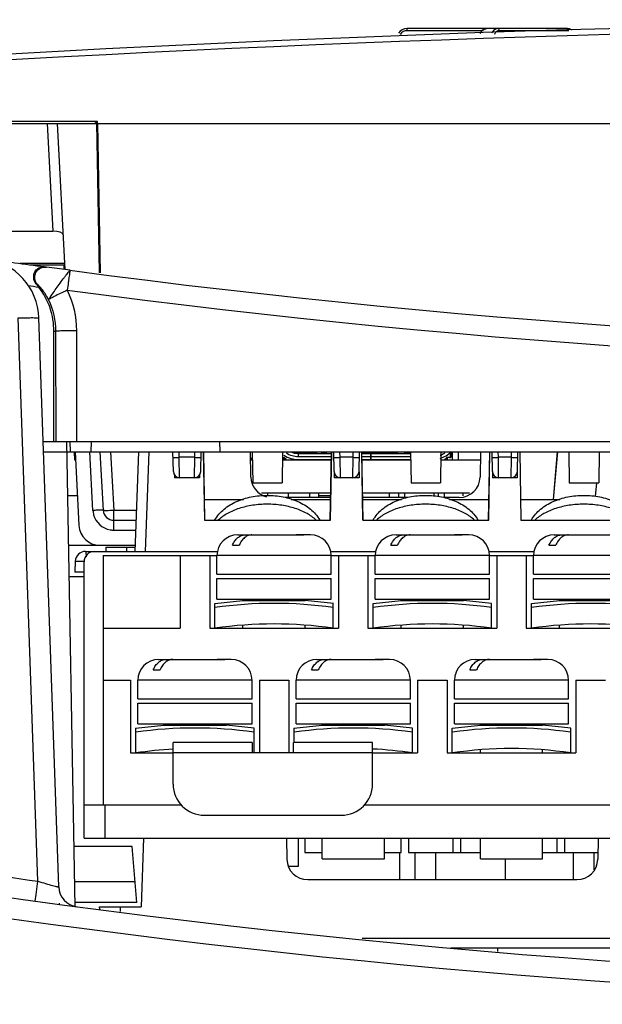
# Model space of a CAD drawing. Header units: millimetres. Extents: x 0 to 1500, y 0 to 1200.
# Tile 6 of 36: x 485 to 513, y 172 to 219. Entities that reach past the tile are written whole.
import ezdxf

# ---------------------------------------------------------------- set-up
doc = ezdxf.new("R2010")
doc.units = ezdxf.units.MM
doc.header["$LTSCALE"] = 82.5
doc.layers.add('00_COMPONENTS', color=7, linetype='CONTINUOUS')

msp = doc.modelspace()

# ---------------------------------------------------------------- linework, layer by layer
at = {"layer": '00_COMPONENTS', "color": 9, "linetype": 'CONTINUOUS'}
for p, q in [((503.925, 218.474), (503.925, 218.573)), ((507.531, 218.474), (503.925, 218.474)), ((511.719, 218.474), (508.366, 218.474)), ((486.597, 214.003), (486.869, 208.818)), ((487.449, 207.27), (485.307, 207.27)), ((486.117, 206.273), (486.079, 206.276)), ((486.152, 177.528), (485.205, 204.644)), ((487.008, 203.995), (486.924, 203.995)), ((487.008, 203.995), (487.018, 198.703)), ((488.007, 204.03), (488.017, 198.703)), ((488.805, 195.376), (488.657, 198.199)), ((489.655, 198.203), (489.803, 195.376)), ((491.491, 198.203), (491.324, 193.403)), ((492.962, 197.935), (492.957, 198.203)), ((493.707, 197.935), (493.711, 198.203)), ((498.774, 198.138), (498.774, 198.188)), ((498.958, 198.123), (498.958, 198.138)), ((499.021, 198.138), (499.021, 198.123)), ((499.149, 198.123), (499.149, 198.138)), ((499.281, 198.148), (499.568, 198.148)), ((500.702, 197.935), (500.697, 198.203)), ((501.327, 197.935), (501.331, 198.203)), ((503.024, 198.138), (503.024, 198.123)), ((508.322, 197.935), (508.317, 198.203)), ((508.947, 197.935), (508.951, 198.203)), ((493.707, 197.935), (492.962, 197.935)), ((492.974, 196.953), (492.962, 197.935)), ((493.695, 196.953), (493.707, 197.935)), ((498.704, 197.973), (498.704, 198.123)), ((501.327, 197.935), (500.702, 197.935)), ((500.714, 196.953), (500.702, 197.935)), ((501.315, 196.953), (501.327, 197.935)), ((508.947, 197.935), (508.322, 197.935)), ((508.334, 196.953), (508.322, 197.935)), ((508.935, 196.953), (508.947, 197.935)), ((513.04, 196.712), (512.981, 196.042)), ((489.803, 194.429), (489.803, 195.376)), ((490.893, 195.376), (489.803, 195.376)), ((489.803, 194.429), (490.86, 194.429)), ((490.424, 193.603), (490.424, 193.403)), ((500.274, 193.203), (494.774, 193.203)), ((507.894, 193.203), (502.394, 193.203)), ((515.514, 193.203), (510.014, 193.203)), ((496.464, 187.203), (490.964, 187.203)), ((504.084, 187.203), (498.584, 187.203)), ((511.704, 187.203), (506.204, 187.203)), ((496.464, 183.703), (492.664, 183.703)), ((502.264, 183.703), (498.464, 183.703)), ((489.374, 181.203), (489.374, 179.603)), ((508.65, 178.603), (508.651, 177.603)), ((486.064, 176.892), (486.152, 177.528)), ((486.02, 176.572), (486.064, 176.892)), ((490.135, 176.067), (490.123, 176.303)), ((581.046, 174.776), (501.77, 174.776)), ((508.284, 174.302), (508.284, 174.145))]:
    msp.add_line(p, q, dxfattribs=at)
at = {"layer": '00_COMPONENTS', "color": 7, "linetype": 'CONTINUOUS'}
for p, q in [((511.649, 218.573), (503.925, 218.573)), ((483.277, 214.003), (488.976, 214.003)), ((489.027, 214.107), (483.526, 214.107)), ((487.465, 206.97), (487.096, 214.003)), ((488.924, 214.003), (488.924, 214.055)), ((488.924, 214.055), (488.976, 214.055)), ((489.027, 214.107), (488.976, 214.055)), ((488.976, 214.055), (489.104, 206.82)), ((489.029, 214.003), (489.027, 214.107)), ((489.029, 214.003), (489.148, 206.816)), ((489.029, 214.003), (565.924, 214.003)), ((479.424, 208.818), (486.869, 208.818)), ((485.779, 207.203), (487.406, 207.203)), ((487.406, 207.202), (487.41, 206.977)), ((486.565, 207.091), (486.449, 207.107)), ((487.699, 206.938), (486.565, 207.091)), ((487.156, 177.258), (486.199, 204.644)), ((486.924, 198.703), (486.924, 203.995)), ((486.407, 198.703), (608.907, 198.703)), ((487.945, 176.3), (487.554, 198.703)), ((487.724, 198.203), (487.711, 198.703)), ((488.724, 198.203), (488.737, 198.703)), ((494.924, 198.203), (494.911, 198.703)), ((486.424, 198.203), (608.924, 198.203)), ((487.924, 197.803), (487.917, 198.203)), ((487.945, 198.203), (488.131, 194.65)), ((489.304, 195.376), (489.156, 198.203)), ((490.992, 198.203), (490.824, 193.403)), ((492.674, 197.247), (492.657, 198.203)), ((493.995, 197.247), (494.011, 198.203)), ((494.112, 198.203), (494.169, 194.903)), ((494.124, 198.203), (494.182, 194.903)), ((496.407, 196.985), (496.386, 198.203)), ((496.472, 198.203), (496.498, 196.703)), ((497.937, 198.203), (497.911, 196.703)), ((498.774, 198.188), (499.324, 198.188)), ((498.774, 198.123), (498.774, 198.138)), ((498.774, 198.138), (499.273, 198.138)), ((498.924, 198.138), (498.924, 198.123)), ((499.316, 198.171), (499.324, 198.188)), ((499.324, 198.173), (499.524, 198.173)), ((499.482, 198.203), (499.46, 198.173)), ((499.805, 198.138), (500.043, 198.138)), ((499.967, 198.173), (499.881, 198.173)), ((500.227, 194.903), (500.284, 198.203)), ((500.239, 194.903), (500.297, 198.203)), ((500.414, 197.247), (500.397, 198.203)), ((501.615, 197.247), (501.631, 198.203)), ((501.732, 198.203), (501.789, 194.903)), ((501.802, 194.903), (501.744, 198.203)), ((503.324, 198.188), (501.744, 198.188)), ((501.745, 198.138), (503.435, 198.138)), ((502.168, 198.138), (502.205, 198.124)), ((503.049, 198.133), (503.041, 198.136)), ((503.049, 198.123), (503.049, 198.138)), ((503.199, 198.138), (503.199, 198.123)), ((503.299, 198.138), (503.324, 198.188)), ((503.482, 198.203), (503.424, 198.123)), ((503.805, 198.138), (504.043, 198.138)), ((503.967, 198.173), (503.881, 198.173)), ((504.092, 198.203), (504.118, 196.703)), ((505.557, 198.203), (505.531, 196.703)), ((506.024, 197.936), (506.024, 198.185)), ((506.074, 198.023), (506.074, 198.203)), ((506.094, 198.203), (506.094, 197.803)), ((506.394, 198.203), (506.394, 197.803)), ((507.463, 198.203), (507.441, 196.985)), ((507.847, 194.903), (507.904, 198.203)), ((507.859, 194.903), (507.917, 198.203)), ((508.034, 197.247), (508.017, 198.203)), ((509.235, 197.247), (509.251, 198.203)), ((509.352, 198.203), (509.409, 194.903)), ((509.422, 194.903), (509.364, 198.203)), ((510.971, 195.903), (511.172, 198.203)), ((510.976, 195.903), (511.186, 198.203)), ((511.712, 198.203), (511.738, 196.703)), ((513.177, 198.203), (513.151, 196.703)), ((487.966, 197.803), (487.924, 197.803)), ((496.479, 197.803), (496.393, 197.803)), ((496.424, 197.803), (496.424, 197.903)), ((500.277, 197.803), (497.93, 197.803)), ((497.932, 197.923), (498.01, 197.923)), ((497.974, 197.873), (497.974, 197.923)), ((497.974, 197.873), (497.982, 197.803)), ((498.064, 197.843), (497.984, 197.923)), ((498.064, 197.843), (498.064, 197.803)), ((498.099, 197.843), (498.064, 197.843)), ((498.099, 197.803), (498.099, 197.843)), ((498.584, 197.838), (498.584, 197.803)), ((498.704, 198.123), (500.283, 198.123)), ((498.704, 197.973), (500.28, 197.973)), ((498.704, 197.823), (500.278, 197.823)), ((498.959, 197.803), (498.959, 197.823)), ((499.139, 197.823), (499.139, 197.803)), ((499.209, 197.803), (499.209, 197.823)), ((499.389, 197.823), (499.389, 197.803)), ((499.459, 197.803), (499.459, 197.823)), ((499.639, 197.823), (499.639, 197.803)), ((499.709, 197.803), (499.709, 197.823)), ((499.794, 198.123), (499.8, 198.131)), ((499.889, 197.823), (499.889, 197.803)), ((499.959, 197.803), (499.959, 197.823)), ((500.048, 198.131), (500.055, 198.123)), ((500.139, 197.823), (500.139, 197.803)), ((500.209, 197.803), (500.209, 197.823)), ((501.746, 198.123), (504.093, 198.123)), ((501.748, 197.973), (502.184, 197.973)), ((501.751, 197.823), (504.098, 197.823)), ((504.099, 197.803), (501.751, 197.803)), ((501.889, 197.823), (501.889, 197.803)), ((501.959, 197.803), (501.959, 197.823)), ((502.139, 197.823), (502.139, 197.803)), ((502.184, 197.823), (502.184, 198.123)), ((502.204, 197.823), (502.204, 198.123)), ((502.204, 197.973), (504.096, 197.973)), ((502.209, 197.803), (502.209, 197.823)), ((502.389, 197.823), (502.389, 197.803)), ((502.459, 197.803), (502.459, 197.823)), ((502.639, 197.823), (502.639, 197.803)), ((502.709, 197.803), (502.709, 197.823)), ((502.889, 197.823), (502.889, 197.803)), ((502.959, 197.803), (502.959, 197.823)), ((503.139, 197.823), (503.139, 197.803)), ((503.209, 197.803), (503.209, 197.823)), ((503.389, 197.823), (503.389, 197.803)), ((503.459, 197.803), (503.459, 197.823)), ((503.639, 197.823), (503.639, 197.803)), ((503.709, 197.803), (503.709, 197.823)), ((503.794, 198.123), (503.8, 198.131)), ((503.889, 197.823), (503.889, 197.803)), ((503.959, 197.803), (503.959, 197.823)), ((504.048, 198.131), (504.055, 198.123)), ((507.456, 197.803), (505.55, 197.803)), ((505.749, 197.843), (505.749, 197.803)), ((505.749, 197.843), (505.784, 197.843)), ((505.784, 197.843), (505.864, 197.923)), ((505.784, 197.843), (505.784, 197.803)), ((505.974, 197.923), (505.838, 197.923)), ((505.866, 197.803), (505.874, 197.873)), ((505.874, 197.873), (505.874, 197.923)), ((500.414, 197.236), (500.414, 196.953)), ((501.614, 197.234), (501.614, 196.953)), ((508.034, 197.236), (508.034, 196.953)), ((509.234, 197.234), (509.234, 196.953)), ((492.734, 197.068), (492.734, 196.953)), ((493.934, 196.953), (492.734, 196.953)), ((493.934, 197.068), (493.934, 196.953)), ((501.614, 196.953), (500.414, 196.953)), ((509.234, 196.953), (508.034, 196.953)), ((496.498, 196.703), (497.911, 196.703)), ((504.118, 196.703), (505.531, 196.703)), ((511.738, 196.703), (513.151, 196.703)), ((487.6, 196.103), (488.055, 196.103)), ((494.164, 195.903), (496.044, 195.903)), ((500.249, 196.203), (496.918, 196.203)), ((497.224, 196.102), (497.224, 196.203)), ((500.246, 196.003), (498.072, 196.003)), ((498.224, 196.003), (498.224, 196.203)), ((498.345, 195.903), (500.244, 195.903)), ((499.224, 196.203), (499.224, 196.003)), ((499.674, 196.003), (499.674, 196.203)), ((499.674, 196.103), (500.248, 196.103)), ((506.931, 196.203), (501.779, 196.203)), ((503.943, 196.003), (501.783, 196.003)), ((501.784, 195.903), (503.664, 195.903)), ((503.074, 196.003), (503.074, 196.203)), ((503.524, 196.003), (503.524, 196.203)), ((503.824, 196.003), (503.824, 196.203)), ((505.224, 196.057), (505.224, 196.203)), ((505.424, 196.203), (505.424, 196.035)), ((506.442, 196.003), (505.692, 196.003)), ((505.724, 196.003), (505.724, 196.203)), ((505.965, 195.903), (507.864, 195.903)), ((506.624, 196.077), (506.624, 196.203)), ((509.404, 195.903), (511.284, 195.903)), ((489.803, 194.903), (490.877, 194.903)), ((494.169, 194.903), (500.239, 194.903)), ((501.789, 194.903), (507.859, 194.903)), ((509.409, 194.903), (515.479, 194.903)), ((495.774, 194.203), (498.914, 194.203)), ((498.634, 194.2), (498.588, 194.203)), ((498.914, 194.203), (498.96, 194.2)), ((499.274, 194.203), (498.96, 194.203)), ((503.394, 194.203), (506.534, 194.203)), ((506.254, 194.2), (506.208, 194.203)), ((506.534, 194.203), (506.58, 194.2)), ((506.894, 194.203), (506.58, 194.203)), ((511.014, 194.203), (514.154, 194.203)), ((487.641, 193.703), (490.842, 193.703)), ((488.451, 193.403), (494.814, 193.403)), ((489.424, 193.603), (489.424, 193.403)), ((489.424, 193.603), (490.831, 193.603)), ((495.519, 193.703), (495.844, 193.703)), ((500.235, 193.403), (502.434, 193.403)), ((503.139, 193.703), (503.464, 193.703)), ((507.855, 193.403), (510.054, 193.403)), ((510.759, 193.703), (511.084, 193.703)), ((487.952, 192.929), (487.924, 192.403)), ((489.294, 193.203), (489.294, 181.203)), ((489.294, 193.203), (494.774, 193.203)), ((493.004, 193.203), (493.004, 189.703)), ((494.424, 193.203), (494.424, 189.703)), ((494.774, 192.303), (494.774, 193.203)), ((500.274, 192.303), (500.274, 193.203)), ((500.274, 193.203), (502.394, 193.203)), ((500.624, 193.203), (500.624, 189.703)), ((502.044, 193.203), (502.044, 189.703)), ((502.394, 192.303), (502.394, 193.203)), ((507.894, 192.303), (507.894, 193.203)), ((507.894, 193.203), (510.014, 193.203)), ((508.244, 193.203), (508.244, 189.703)), ((509.664, 193.203), (509.664, 189.703)), ((510.014, 192.303), (510.014, 193.203)), ((488.374, 179.603), (488.374, 192.903)), ((487.668, 192.203), (488.374, 192.203)), ((488.374, 192.403), (487.924, 192.403)), ((494.774, 192.303), (500.274, 192.303)), ((494.774, 191.103), (494.774, 192.103)), ((494.774, 192.103), (500.274, 192.103)), ((500.274, 191.103), (500.274, 192.103)), ((502.394, 192.303), (507.894, 192.303)), ((502.394, 191.103), (502.394, 192.103)), ((502.394, 192.103), (507.894, 192.103)), ((507.894, 191.103), (507.894, 192.103)), ((510.014, 192.303), (515.514, 192.303)), ((510.014, 191.103), (510.014, 192.103)), ((510.014, 192.103), (515.514, 192.103)), ((494.67, 190.903), (496.024, 191.048)), ((494.774, 191.103), (500.274, 191.103)), ((496.024, 191.048), (496.024, 191.103)), ((496.024, 191.048), (499.024, 191.048)), ((499.024, 191.048), (499.024, 191.103)), ((500.378, 190.903), (499.024, 191.048)), ((502.29, 190.903), (503.644, 191.048)), ((502.394, 191.103), (507.894, 191.103)), ((503.644, 191.048), (503.644, 191.103)), ((503.644, 191.048), (506.644, 191.048)), ((506.644, 191.048), (506.644, 191.103)), ((507.998, 190.903), (506.644, 191.048)), ((509.91, 190.903), (511.264, 191.048)), ((510.014, 191.103), (515.514, 191.103)), ((511.264, 191.048), (511.264, 191.103)), ((511.264, 191.048), (514.264, 191.048)), ((494.674, 189.703), (494.674, 190.904)), ((500.374, 189.703), (500.374, 190.904)), ((502.294, 189.703), (502.294, 190.904)), ((507.994, 189.703), (507.994, 190.904)), ((509.914, 189.703), (509.914, 190.904)), ((489.294, 189.703), (493.004, 189.703)), ((494.424, 189.703), (500.624, 189.703)), ((496.024, 189.703), (496.024, 189.854)), ((499.024, 189.703), (499.024, 189.854)), ((502.044, 189.703), (508.244, 189.703)), ((503.644, 189.703), (503.644, 189.854)), ((506.644, 189.703), (506.644, 189.854)), ((509.664, 189.703), (515.864, 189.703)), ((511.264, 189.703), (511.264, 189.854)), ((491.964, 188.203), (495.104, 188.203)), ((494.824, 188.2), (494.778, 188.203)), ((495.104, 188.203), (495.15, 188.2)), ((495.464, 188.203), (495.15, 188.203)), ((499.584, 188.203), (502.724, 188.203)), ((502.444, 188.2), (502.398, 188.203)), ((502.724, 188.203), (502.77, 188.2)), ((503.084, 188.203), (502.77, 188.203)), ((507.204, 188.203), (510.344, 188.203)), ((510.064, 188.2), (510.018, 188.203)), ((510.344, 188.203), (510.39, 188.2)), ((510.704, 188.203), (510.39, 188.203)), ((491.709, 187.703), (492.034, 187.703)), ((499.329, 187.703), (499.654, 187.703)), ((506.949, 187.703), (507.274, 187.703)), ((489.294, 187.203), (490.614, 187.203)), ((490.614, 187.203), (490.614, 183.703)), ((490.964, 186.303), (490.964, 187.203)), ((496.464, 186.303), (496.464, 187.203)), ((496.814, 187.203), (496.814, 183.703)), ((496.814, 187.203), (498.234, 187.203)), ((498.234, 187.203), (498.234, 183.703)), ((498.584, 186.303), (498.584, 187.203)), ((504.084, 186.303), (504.084, 187.203)), ((504.434, 187.203), (504.434, 183.703)), ((504.434, 187.203), (505.854, 187.203)), ((505.854, 187.203), (505.854, 183.703)), ((506.204, 186.303), (506.204, 187.203)), ((511.704, 186.303), (511.704, 187.203)), ((512.054, 187.203), (512.054, 183.703)), ((512.054, 187.203), (513.474, 187.203)), ((490.964, 186.303), (496.464, 186.303)), ((498.584, 186.303), (504.084, 186.303)), ((506.204, 186.303), (511.704, 186.303)), ((490.964, 185.103), (490.964, 186.103)), ((490.964, 186.103), (496.464, 186.103)), ((496.464, 185.103), (496.464, 186.103)), ((498.584, 185.103), (498.584, 186.103)), ((498.584, 186.103), (504.084, 186.103)), ((504.084, 185.103), (504.084, 186.103)), ((506.204, 185.103), (506.204, 186.103)), ((506.204, 186.103), (511.704, 186.103)), ((511.704, 185.103), (511.704, 186.103)), ((490.86, 184.903), (492.214, 185.048)), ((490.864, 183.703), (490.864, 184.904)), ((490.964, 185.103), (496.464, 185.103)), ((492.214, 185.048), (492.214, 185.103)), ((492.214, 185.048), (495.214, 185.048)), ((495.214, 185.048), (495.214, 185.103)), ((496.568, 184.903), (495.214, 185.048)), ((496.564, 183.703), (496.564, 184.904)), ((498.48, 184.903), (499.834, 185.048)), ((498.484, 184.203), (498.484, 184.904)), ((498.584, 185.103), (504.084, 185.103)), ((499.834, 185.048), (499.834, 185.103)), ((499.834, 185.048), (502.834, 185.048)), ((502.834, 185.048), (502.834, 185.103)), ((504.188, 184.903), (502.834, 185.048)), ((504.184, 183.703), (504.184, 184.904)), ((506.1, 184.903), (507.454, 185.048)), ((506.104, 183.703), (506.104, 184.904)), ((506.204, 185.103), (511.704, 185.103)), ((507.454, 185.048), (507.454, 185.103)), ((507.454, 185.048), (510.454, 185.048)), ((510.454, 185.048), (510.454, 185.103)), ((511.808, 184.903), (510.454, 185.048)), ((511.804, 183.703), (511.804, 184.904)), ((492.664, 182.203), (492.664, 184.203)), ((496.464, 184.203), (492.664, 184.203)), ((496.464, 184.203), (496.464, 183.703)), ((498.464, 183.703), (498.464, 184.203)), ((502.264, 184.203), (498.464, 184.203)), ((502.264, 182.203), (502.264, 184.203)), ((490.614, 183.703), (492.664, 183.703)), ((491.114, 183.703), (491.114, 183.738)), ((498.464, 183.703), (496.464, 183.703)), ((502.264, 183.703), (504.434, 183.703)), ((503.814, 183.753), (503.814, 183.703)), ((504.064, 183.719), (504.064, 183.703)), ((505.854, 183.703), (512.054, 183.703)), ((507.454, 183.703), (507.454, 183.854)), ((510.454, 183.703), (510.454, 183.854)), ((488.374, 181.203), (493.063, 181.203)), ((501.865, 181.203), (569.263, 181.203)), ((494.164, 180.703), (500.764, 180.703)), ((490.688, 179.203), (487.895, 179.203)), ((488.374, 179.603), (582.874, 179.603)), ((490.924, 176.503), (490.688, 179.203)), ((491.24, 179.603), (491.124, 176.303)), ((498.124, 179.603), (498.142, 178.585)), ((498.699, 178.253), (498.699, 179.603)), ((498.999, 179.603), (498.999, 178.903)), ((499.834, 178.603), (499.834, 179.603)), ((502.834, 178.603), (502.834, 179.603)), ((503.649, 178.903), (503.649, 179.603)), ((503.999, 179.603), (503.999, 178.903)), ((506.149, 178.903), (506.149, 179.603)), ((506.499, 179.603), (506.499, 178.903)), ((507.454, 178.603), (507.454, 179.603)), ((510.454, 178.603), (510.454, 179.603)), ((511.149, 178.903), (511.149, 179.603)), ((511.499, 179.603), (511.499, 178.903)), ((513.124, 179.603), (513.107, 178.585)), ((498.999, 178.903), (499.834, 178.903)), ((502.834, 178.903), (503.649, 178.903)), ((503.574, 177.603), (503.574, 178.903)), ((503.999, 178.903), (507.454, 178.903)), ((504.314, 177.603), (504.314, 178.903)), ((505.314, 177.603), (505.314, 178.903)), ((510.454, 178.903), (513.112, 178.903)), ((511.934, 177.603), (511.934, 178.903)), ((512.934, 178.079), (512.934, 178.903)), ((498.255, 178.253), (498.699, 178.253)), ((499.834, 178.603), (502.834, 178.603)), ((507.454, 178.603), (510.454, 178.603)), ((490.837, 177.499), (487.924, 177.499)), ((499.142, 177.603), (512.107, 177.603)), ((487.183, 176.468), (487.185, 176.414)), ((490.924, 176.503), (487.942, 176.503)), ((489.131, 176.179), (489.124, 176.303)), ((489.124, 176.303), (491.124, 176.303)), ((581.545, 174.303), (506.04, 174.303))]:
    msp.add_line(p, q, dxfattribs=at)
for points in [[(507.756, 218.573), (507.544, 218.491), (507.428, 218.338)], [(511.76, 218.55), (511.75, 218.555), (511.649, 218.573)], [(511.843, 218.505), (511.841, 218.506), (511.78, 218.539)]]:
    msp.add_lwpolyline(points, dxfattribs=at)
for centre, radius, start, end in [((543.924, -838.247), 1057.25, 86.498293, 93.501707), ((503.925, 218.073), 0.5, 90, 146.3726), ((543.924, 628.203), 425, 262.39773, 278.5987), ((543.924, 628.203), 425, 261.84346, 262.22771), ((483.201, 204.539), 3, 2, 81.8368), ((486.395, 206.71), 0.401, 82.2987, 98.5015), ((483.637, 204.158), 3.232, 37.6358, 40.9249), ((483.424, 203.995), 3.5, 0, 37.6313), ((498.704, 199.073), 1.1, 236.5758, 270), ((498.704, 199.073), 0.95, 246.6603, 270), ((498.774, 199.138), 1, 253.3678, 270), ((498.774, 199.138), 0.95, 264.6154, 270), ((499.238, 198.173), 0.05, 270, 330), ((499.324, 198.123), 0.05, 90, 150), ((499.524, 198.123), 0.05, 30, 90), ((499.611, 198.173), 0.05, 210, 270), ((499.881, 198.073), 0.1, 90, 144.2266), ((499.967, 198.073), 0.1, 35.7734, 90), ((503.881, 198.073), 0.1, 90, 144.2266), ((503.967, 198.073), 0.1, 35.7734, 90), ((505.144, 199.073), 1.25, 287.1507, 316.233), ((505.144, 199.073), 1.1, 289.842, 303.4241), ((498.704, 199.073), 1.25, 235.631, 270), ((505.974, 198.023), 0.1, 270, 360), ((492.974, 197.253), 0.3, 181, 270), ((493.695, 197.253), 0.3, 270, 359), ((500.714, 197.253), 0.3, 181, 270), ((501.315, 197.253), 0.3, 270, 359), ((508.334, 197.253), 0.3, 181, 270), ((508.935, 197.253), 0.3, 270, 359), ((497.407, 197.003), 1, 181, 256.037), ((506.442, 197.003), 1, 270, 359), ((489.803, 195.403), 0.5, 183, 270), ((489.13, 194.703), 1, 183, 270), ((495.774, 193.203), 1, 90, 180), ((498.797, 180.192), 14.01, 89.3349, 90.6651), ((499.274, 193.203), 1, 0, 90), ((503.394, 193.203), 1, 90, 180), ((506.417, 180.192), 14.01, 89.3349, 90.6651), ((506.894, 193.203), 1, 0, 90), ((511.014, 193.203), 1, 90, 180), ((488.451, 192.903), 0.5, 90, 177), ((488.874, 192.903), 0.5, 90, 180), ((497.524, 170.596), 20.307, 81.9322, 98.0678), ((505.144, 170.596), 20.307, 81.9322, 98.0678), ((512.764, 170.596), 20.307, 81.9322, 98.0678), ((497.524, 170.596), 19.318, 81.516, 98.484), ((505.144, 170.596), 19.318, 81.516, 98.484), ((512.764, 170.596), 19.318, 81.516, 98.484), ((491.964, 187.203), 1, 90, 180), ((494.987, 174.192), 14.01, 89.3349, 90.6651), ((495.464, 187.203), 1, 0, 90), ((499.584, 187.203), 1, 90, 180), ((502.607, 174.192), 14.01, 89.3349, 90.6651), ((503.084, 187.203), 1, 0, 90), ((507.204, 187.203), 1, 90, 180), ((510.227, 174.192), 14.01, 89.3349, 90.6651), ((510.704, 187.203), 1, 0, 90), ((493.714, 164.596), 20.307, 81.9322, 98.0678), ((501.334, 164.596), 20.307, 81.9322, 98.0678), ((508.954, 164.596), 20.307, 81.9322, 98.0678), ((508.954, 164.596), 19.318, 81.516, 98.484), ((493.714, 164.596), 19.318, 93.0775, 98.484), ((501.334, 164.596), 19.318, 81.516, 87.2304), ((494.164, 182.203), 1.5, 180, 270), ((500.764, 182.203), 1.5, 270, 360), ((499.142, 178.603), 1, 181, 270), ((512.107, 178.603), 1, 270, 359), ((543.974, 597.603), 425, 261.26892, 278.63373), ((488.155, 177.293), 1, 182, 262.4351)]:
    msp.add_arc(centre, radius, start, end, dxfattribs=at)
at = {"layer": '00_COMPONENTS', "color": 9, "linetype": 'CONTINUOUS'}
for centre, radius, start, end in [((543.924, -838.232), 1056.95, 86.498292, 93.501708), ((503.925, 218.074), 0.4, 89.9997, 146.3537), ((543.924, 628.241), 426.003, 262.39769, 278.59866), ((543.924, 628.203), 426, 262.14353, 262.21177), ((489.804, 195.43), 1.001, 183.0507, 194.9518), ((489.803, 195.428), 0.999, 194.8997, 260.1492), ((489.804, 195.428), 0.999, 260.0803, 269.9582), ((543.975, 597.646), 424.078, 261.26967, 262.16322), ((543.974, 597.603), 426, 261.26892, 277.46338)]:
    msp.add_arc(centre, radius, start, end, dxfattribs=at)
at = {"layer": '00_COMPONENTS', "color": 7, "linetype": 'CONTINUOUS'}
msp.add_ellipse((486.877, 208.639), major_axis=(0.501, -0.003), ratio=0.357054, start_param=0.021051, end_param=1.589109, dxfattribs=at)
at = {"layer": '00_COMPONENTS', "color": 9, "linetype": 'CONTINUOUS'}
for points, knots in [([(507.459, 218.349), (507.489, 218.412), (507.567, 218.522), (507.697, 218.573), (507.756, 218.573)], [0, 0, 0, 0, 0.539652, 1, 1, 1, 1]), ([(508.295, 218.573), (508.236, 218.573), (508.107, 218.522), (508.032, 218.412), (508.003, 218.349)], [0, 0, 0, 0, 0.460987, 1, 1, 1, 1]), ([(508.366, 218.474), (508.366, 218.499), (508.356, 218.544), (508.314, 218.573), (508.295, 218.573)], [0, 0, 0, 0, 0.559492, 1, 1, 1, 1]), ([(508.366, 218.474), (508.319, 218.474), (508.216, 218.434), (508.156, 218.346), (508.133, 218.296)], [0, 0, 0, 0, 0.461111, 1, 1, 1, 1]), ([(486.117, 206.273), (486.054, 206.349), (485.971, 206.543), (486.034, 206.851), (486.259, 207.07), (486.468, 207.104), (486.565, 207.091)], [0, 0, 0, 0, 0.250188, 0.500508, 0.750475, 1, 1, 1, 1]), ([(486.663, 205.521), (486.669, 205.528), (486.682, 205.554), (486.714, 205.602), (486.763, 205.674), (486.857, 205.806), (486.997, 206.005), (487.182, 206.259), (487.34, 206.474), (487.46, 206.635), (487.536, 206.737), (487.6, 206.817), (487.648, 206.883), (487.679, 206.913), (487.692, 206.939), (487.699, 206.938)], [0, 0, 0, 0, 0.015403, 0.04931, 0.099271, 0.163545, 0.326432, 0.514269, 0.699952, 0.783435, 0.856629, 0.916823, 0.961707, 0.989463, 1, 1, 1, 1]), ([(487.699, 206.938), (487.697, 206.938), (487.699, 206.928), (487.694, 206.919), (487.692, 206.894), (487.684, 206.848), (487.674, 206.768), (487.657, 206.652), (487.638, 206.509), (487.607, 206.283), (487.583, 206.105), (487.566, 205.982)], [0, 0, 0, 0, 0.004806, 0.019084, 0.0427, 0.075492, 0.167204, 0.290883, 0.441874, 0.61471, 1, 1, 1, 1]), ([(486.663, 205.521), (486.615, 205.623), (486.511, 205.806), (486.366, 206.01), (486.259, 206.139), (486.197, 206.209), (486.151, 206.248), (486.127, 206.272), (486.117, 206.273)], [0, 0, 0, 0, 0.360542, 0.67345, 0.800108, 0.900116, 0.968331, 1, 1, 1, 1]), ([(487.566, 205.982), (487.457, 205.921), (487.242, 205.831), (486.997, 205.707), (486.836, 205.621), (486.741, 205.575), (486.69, 205.537), (486.663, 205.521)], [0, 0, 0, 0, 0.369279, 0.687433, 0.812452, 0.908308, 1, 1, 1, 1]), ([(485.205, 204.644), (485.332, 204.648), (485.516, 204.654), (485.75, 204.657), (485.9, 204.659), (486.019, 204.657), (486.116, 204.658), (486.16, 204.649), (486.199, 204.651), (486.199, 204.644)], [0, 0, 0, 0, 0.382418, 0.555067, 0.706213, 0.830238, 0.922619, 0.979643, 1, 1, 1, 1]), ([(488.007, 204.03), (487.883, 204.03), (487.654, 204.028), (487.383, 204.022), (487.204, 204.014), (487.109, 204.01), (487.048, 204.002), (487.016, 204), (487.008, 203.995)], [0, 0, 0, 0, 0.370534, 0.688391, 0.812902, 0.908443, 0.971402, 1, 1, 1, 1]), ([(492.662, 197.935), (492.662, 197.935), (492.665, 197.935), (492.668, 197.934), (492.676, 197.934), (492.691, 197.933), (492.716, 197.933), (492.752, 197.933), (492.797, 197.933), (492.868, 197.934), (492.924, 197.934), (492.962, 197.935)], [0, 0, 0, 0, 0.005136, 0.019649, 0.043509, 0.076557, 0.169036, 0.293266, 0.444656, 0.617517, 1, 1, 1, 1]), ([(493.707, 197.935), (493.745, 197.934), (493.801, 197.934), (493.871, 197.933), (493.916, 197.933), (493.953, 197.933), (493.978, 197.933), (493.993, 197.934), (494, 197.934), (494.004, 197.935), (494.007, 197.935), (494.007, 197.935)], [0, 0, 0, 0, 0.382483, 0.555344, 0.706734, 0.830964, 0.923443, 0.956491, 0.980351, 0.994864, 1, 1, 1, 1]), ([(500.402, 197.935), (500.402, 197.935), (500.405, 197.935), (500.408, 197.934), (500.416, 197.934), (500.431, 197.933), (500.456, 197.933), (500.492, 197.933), (500.537, 197.933), (500.608, 197.934), (500.664, 197.934), (500.702, 197.935)], [0, 0, 0, 0, 0.005136, 0.019649, 0.043509, 0.076557, 0.169036, 0.293266, 0.444656, 0.617517, 1, 1, 1, 1]), ([(501.327, 197.935), (501.365, 197.934), (501.421, 197.934), (501.491, 197.933), (501.536, 197.933), (501.573, 197.933), (501.598, 197.933), (501.613, 197.934), (501.62, 197.934), (501.624, 197.935), (501.627, 197.935), (501.627, 197.935)], [0, 0, 0, 0, 0.382483, 0.555344, 0.706734, 0.830964, 0.923443, 0.956491, 0.980351, 0.994864, 1, 1, 1, 1]), ([(508.022, 197.935), (508.022, 197.935), (508.025, 197.935), (508.028, 197.934), (508.036, 197.934), (508.051, 197.933), (508.076, 197.933), (508.112, 197.933), (508.157, 197.933), (508.228, 197.934), (508.284, 197.934), (508.322, 197.935)], [0, 0, 0, 0, 0.005136, 0.019649, 0.043509, 0.076557, 0.169036, 0.293266, 0.444656, 0.617517, 1, 1, 1, 1]), ([(508.947, 197.935), (508.985, 197.934), (509.041, 197.934), (509.111, 197.933), (509.156, 197.933), (509.193, 197.933), (509.218, 197.933), (509.233, 197.934), (509.24, 197.934), (509.244, 197.935), (509.247, 197.935), (509.247, 197.935)], [0, 0, 0, 0, 0.382483, 0.555344, 0.706734, 0.830964, 0.923443, 0.956491, 0.980351, 0.994864, 1, 1, 1, 1]), ([(489.304, 195.376), (489.304, 195.38), (489.285, 195.382), (489.262, 195.386), (489.213, 195.387), (489.125, 195.388), (488.985, 195.385), (488.868, 195.38), (488.805, 195.376)], [0, 0, 0, 0, 0.021693, 0.079101, 0.171582, 0.295528, 0.618724, 1, 1, 1, 1]), ([(489.803, 195.376), (489.74, 195.373), (489.622, 195.368), (489.483, 195.365), (489.395, 195.366), (489.346, 195.367), (489.323, 195.371), (489.304, 195.373), (489.304, 195.376)], [0, 0, 0, 0, 0.381276, 0.704472, 0.828418, 0.920899, 0.978307, 1, 1, 1, 1]), ([(497.194, 195.676), (496.961, 195.676), (496.503, 195.643), (495.855, 195.496), (495.29, 195.26), (494.97, 195.037), (494.84, 194.913)], [0, 0, 0, 0, 0.277435, 0.542842, 0.785921, 1, 1, 1, 1]), ([(499.549, 194.913), (499.418, 195.037), (499.099, 195.26), (498.534, 195.496), (497.886, 195.643), (497.428, 195.676), (497.194, 195.676)], [0, 0, 0, 0, 0.214079, 0.457158, 0.722565, 1, 1, 1, 1]), ([(504.814, 195.676), (504.581, 195.676), (504.123, 195.643), (503.475, 195.496), (502.91, 195.26), (502.59, 195.037), (502.46, 194.913)], [0, 0, 0, 0, 0.277435, 0.542842, 0.785921, 1, 1, 1, 1]), ([(507.169, 194.913), (507.038, 195.037), (506.719, 195.26), (506.154, 195.496), (505.506, 195.643), (505.048, 195.676), (504.814, 195.676)], [0, 0, 0, 0, 0.214079, 0.457158, 0.722565, 1, 1, 1, 1]), ([(512.434, 195.676), (512.201, 195.676), (511.743, 195.643), (511.095, 195.496), (510.53, 195.26), (510.21, 195.037), (510.08, 194.913)], [0, 0, 0, 0, 0.277435, 0.542842, 0.785921, 1, 1, 1, 1]), ([(514.789, 194.913), (514.658, 195.037), (514.339, 195.26), (513.774, 195.496), (513.126, 195.643), (512.668, 195.676), (512.434, 195.676)], [0, 0, 0, 0, 0.214079, 0.457158, 0.722565, 1, 1, 1, 1]), ([(488.451, 193.403), (488.453, 193.403), (488.456, 193.395), (488.459, 193.383), (488.462, 193.361), (488.466, 193.318), (488.471, 193.246), (488.473, 193.184), (488.474, 193.149)], [0, 0, 0, 0, 0.021691, 0.074005, 0.158417, 0.273811, 0.58963, 1, 1, 1, 1]), ([(487.952, 192.929), (487.952, 192.932), (487.967, 192.934), (487.986, 192.937), (488.026, 192.939), (488.075, 192.941), (488.138, 192.941), (488.237, 192.939), (488.317, 192.936), (488.372, 192.934)], [0, 0, 0, 0, 0.021625, 0.077125, 0.166568, 0.2874, 0.436059, 0.607884, 1, 1, 1, 1]), ([(486.152, 177.528), (486.276, 177.49), (486.509, 177.421), (486.788, 177.34), (486.967, 177.295), (487.07, 177.267), (487.112, 177.265), (487.156, 177.251), (487.156, 177.258)], [0, 0, 0, 0, 0.376133, 0.701258, 0.828088, 0.92282, 0.980841, 1, 1, 1, 1])]:
    msp.add_open_spline(points, degree=3, knots=knots, dxfattribs=at)
at = {"layer": '00_COMPONENTS', "color": 7, "linetype": 'CONTINUOUS'}
for points, knots in [([(486.079, 206.276), (486.006, 206.359), (485.922, 206.564), (485.979, 206.853), (486.136, 207.04), (486.272, 207.096), (486.336, 207.106)], [0, 0, 0, 0, 0.319298, 0.592293, 0.812186, 1, 1, 1, 1]), ([(494.669, 194.918), (494.727, 195.016), (494.861, 195.204), (495.196, 195.529), (495.718, 195.839), (496.431, 196.055), (496.937, 196.102), (497.194, 196.102)], [0, 0, 0, 0, 0.117866, 0.236469, 0.479384, 0.734894, 1, 1, 1, 1]), ([(497.194, 196.102), (497.451, 196.102), (497.958, 196.055), (498.671, 195.838), (499.193, 195.529), (499.528, 195.203), (499.662, 195.016), (499.72, 194.917)], [0, 0, 0, 0, 0.265121, 0.520633, 0.76354, 0.882138, 1, 1, 1, 1]), ([(502.289, 194.918), (502.347, 195.016), (502.481, 195.204), (502.816, 195.529), (503.338, 195.839), (504.051, 196.055), (504.557, 196.102), (504.814, 196.102)], [0, 0, 0, 0, 0.117866, 0.236469, 0.479384, 0.734894, 1, 1, 1, 1]), ([(504.814, 196.102), (505.071, 196.102), (505.578, 196.055), (506.291, 195.838), (506.813, 195.529), (507.148, 195.203), (507.282, 195.016), (507.34, 194.917)], [0, 0, 0, 0, 0.265121, 0.520633, 0.76354, 0.882138, 1, 1, 1, 1]), ([(509.909, 194.918), (509.967, 195.016), (510.101, 195.204), (510.436, 195.529), (510.958, 195.839), (511.671, 196.055), (512.177, 196.102), (512.434, 196.102)], [0, 0, 0, 0, 0.117866, 0.236469, 0.479384, 0.734894, 1, 1, 1, 1]), ([(512.434, 196.102), (512.691, 196.102), (513.198, 196.055), (513.911, 195.838), (514.433, 195.529), (514.768, 195.203), (514.902, 195.016), (514.96, 194.917)], [0, 0, 0, 0, 0.265121, 0.520633, 0.76354, 0.882138, 1, 1, 1, 1]), ([(495.519, 193.703), (495.549, 193.775), (495.621, 193.91), (495.768, 194.073), (495.943, 194.178), (496.073, 194.203), (496.135, 194.203)], [0, 0, 0, 0, 0.282074, 0.54059, 0.777081, 1, 1, 1, 1]), ([(496.46, 194.203), (496.398, 194.203), (496.268, 194.178), (496.093, 194.073), (495.946, 193.91), (495.874, 193.775), (495.844, 193.703)], [0, 0, 0, 0, 0.222919, 0.45941, 0.717926, 1, 1, 1, 1]), ([(503.139, 193.703), (503.169, 193.775), (503.241, 193.91), (503.388, 194.073), (503.563, 194.178), (503.693, 194.203), (503.755, 194.203)], [0, 0, 0, 0, 0.282074, 0.54059, 0.777081, 1, 1, 1, 1]), ([(504.08, 194.203), (504.018, 194.203), (503.888, 194.178), (503.713, 194.073), (503.566, 193.91), (503.494, 193.775), (503.464, 193.703)], [0, 0, 0, 0, 0.222919, 0.45941, 0.717926, 1, 1, 1, 1]), ([(510.759, 193.703), (510.789, 193.775), (510.861, 193.91), (511.008, 194.073), (511.183, 194.178), (511.313, 194.203), (511.375, 194.203)], [0, 0, 0, 0, 0.282074, 0.54059, 0.777081, 1, 1, 1, 1]), ([(511.7, 194.203), (511.638, 194.203), (511.508, 194.178), (511.333, 194.073), (511.186, 193.91), (511.114, 193.775), (511.084, 193.703)], [0, 0, 0, 0, 0.222919, 0.45941, 0.717926, 1, 1, 1, 1]), ([(491.709, 187.703), (491.739, 187.775), (491.811, 187.91), (491.958, 188.073), (492.133, 188.178), (492.263, 188.203), (492.325, 188.203)], [0, 0, 0, 0, 0.282074, 0.54059, 0.777081, 1, 1, 1, 1]), ([(492.65, 188.203), (492.588, 188.203), (492.458, 188.178), (492.283, 188.073), (492.136, 187.91), (492.064, 187.775), (492.034, 187.703)], [0, 0, 0, 0, 0.222919, 0.45941, 0.717926, 1, 1, 1, 1]), ([(499.329, 187.703), (499.359, 187.775), (499.431, 187.91), (499.578, 188.073), (499.753, 188.178), (499.883, 188.203), (499.945, 188.203)], [0, 0, 0, 0, 0.282074, 0.54059, 0.777081, 1, 1, 1, 1]), ([(500.27, 188.203), (500.208, 188.203), (500.078, 188.178), (499.903, 188.073), (499.756, 187.91), (499.684, 187.775), (499.654, 187.703)], [0, 0, 0, 0, 0.222919, 0.45941, 0.717926, 1, 1, 1, 1]), ([(506.949, 187.703), (506.979, 187.775), (507.051, 187.91), (507.198, 188.073), (507.373, 188.178), (507.503, 188.203), (507.565, 188.203)], [0, 0, 0, 0, 0.282074, 0.54059, 0.777081, 1, 1, 1, 1]), ([(507.89, 188.203), (507.828, 188.203), (507.698, 188.178), (507.523, 188.073), (507.376, 187.91), (507.304, 187.775), (507.274, 187.703)], [0, 0, 0, 0, 0.222919, 0.45941, 0.717926, 1, 1, 1, 1])]:
    msp.add_open_spline(points, degree=3, knots=knots, dxfattribs=at)
at = {"layer": '00_COMPONENTS', "color": 9, "linetype": 'CONTINUOUS'}
for points in [[(487.565, 205.982), (487.851, 205.379), (488.005, 204.697), (488.007, 204.03)], [(486.663, 205.521), (486.886, 205.05), (487.007, 204.517), (487.008, 203.995)]]:
    msp.add_open_spline(points, degree=3, dxfattribs=at)
at = {"layer": '00_COMPONENTS', "color": 7, "linetype": 'CONTINUOUS'}
for points in [[(498.099, 197.843), (498.069, 197.869), (498.039, 197.895), (498.01, 197.923)], [(505.749, 197.843), (505.78, 197.869), (505.809, 197.895), (505.838, 197.923)]]:
    msp.add_open_spline(points, degree=3, dxfattribs=at)

doc.saveas('drawing.dxf')
